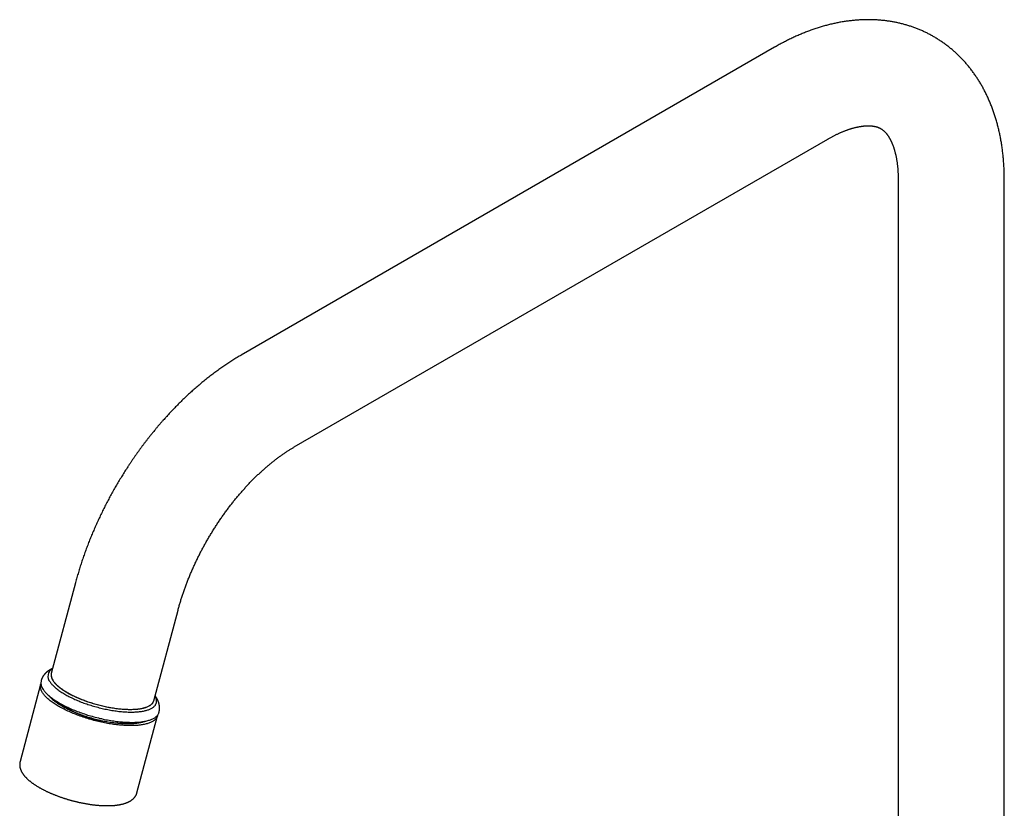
# Model space of a CAD drawing. Header units: millimetres. Extents: x 8 to 826, y 12 to 764.
# Tile 10 of 16: x 594 to 779, y 240 to 389. Entities that reach past the tile are written whole.
import ezdxf

# ---------------------------------------------------------------- set-up
doc = ezdxf.new("R2010")
doc.units = ezdxf.units.MM

msp = doc.modelspace()

# ---------------------------------------------------------------- linework, layer by layer
at = {"color": 7, "linetype": 'Continuous', "lineweight": 30}
for p, q in [((736.2, 383.68), (635.68, 325.65)), ((645.68, 308.33), (746.2, 366.36)), ((759.49, 358.69), (759.49, 218.24)), ((779.49, 218.24), (779.49, 358.69)), ((604.44, 282.74), (599.89, 265.65)), ((619.21, 260.49), (623.77, 277.58)), ((597.87, 263.54), (594, 249.03)), ((616.03, 243.15), (619.9, 257.66))]:
    msp.add_line(p, q, dxfattribs=at)
at = {"color": 7, "linetype": 'Continuous', "lineweight": 30, "flags": 128}
for points in [[(599.89, 265.65), (599.87, 265.59), (599.86, 265.5), (599.85, 265.41), (599.85, 265.31), (599.85, 265.22), (599.86, 265.12), (599.88, 265.03), (599.9, 264.93), (599.93, 264.83), (599.97, 264.73), (600.02, 264.63), (600.07, 264.52), (600.12, 264.42), (600.19, 264.31), (600.26, 264.21), (600.33, 264.1), (600.42, 263.99), (600.51, 263.89), (600.6, 263.78), (600.7, 263.67), (600.81, 263.56), (600.92, 263.45), (601.04, 263.34), (601.17, 263.23), (601.3, 263.12), (601.44, 263.01), (601.58, 262.9), (601.73, 262.79), (601.88, 262.68), (602.04, 262.57), (602.2, 262.46), (602.37, 262.35), (602.54, 262.24), (602.72, 262.14), (602.9, 262.03)], [(619.93, 257.8), (619.93, 257.77), (619.91, 257.67), (619.88, 257.57), (619.84, 257.48), (619.79, 257.38), (619.74, 257.29), (619.68, 257.2), (619.62, 257.11), (619.54, 257.03), (619.46, 256.94), (619.37, 256.86), (619.27, 256.78), (619.17, 256.71), (619.06, 256.64), (618.94, 256.57), (618.82, 256.5), (618.69, 256.44), (618.55, 256.38), (618.41, 256.32), (618.26, 256.26), (618.1, 256.21), (617.94, 256.16), (617.77, 256.11), (617.59, 256.07), (617.41, 256.03), (617.22, 255.99), (617.03, 255.96), (616.83, 255.93), (616.62, 255.9), (616.41, 255.88), (616.2, 255.85), (615.98, 255.84), (615.75, 255.82), (615.53, 255.81), (615.29, 255.8), (615.05, 255.8), (614.81, 255.8), (614.56, 255.8), (614.31, 255.8), (614.06, 255.81), (613.8, 255.82), (613.54, 255.84), (613.28, 255.86), (613.01, 255.88), (612.74, 255.9), (612.47, 255.93), (612.19, 255.96), (611.91, 256), (611.63, 256.03), (611.35, 256.07), (611.07, 256.12), (610.78, 256.16), (610.5, 256.21), (610.21, 256.27), (609.92, 256.32), (609.63, 256.38), (609.35, 256.44), (609.06, 256.51), (608.77, 256.58), (608.48, 256.65), (608.19, 256.72), (607.9, 256.79), (607.61, 256.87), (607.32, 256.95), (607.04, 257.03), (606.75, 257.12), (606.47, 257.21), (606.19, 257.3), (605.91, 257.39), (605.63, 257.49), (605.35, 257.58), (605.08, 257.68), (604.81, 257.78), (604.54, 257.88), (604.28, 257.99), (604.02, 258.1), (603.76, 258.2), (603.5, 258.31), (603.25, 258.43), (603.01, 258.54), (602.76, 258.65), (602.52, 258.77), (602.29, 258.88), (602.06, 259), (601.83, 259.12), (601.61, 259.24), (601.4, 259.36), (601.19, 259.48), (600.98, 259.61), (600.78, 259.73), (600.59, 259.85), (600.4, 259.98), (600.22, 260.1), (600.04, 260.23), (599.87, 260.35), (599.7, 260.48), (599.55, 260.61), (599.39, 260.73), (599.25, 260.86), (599.11, 260.98), (598.98, 261.11), (598.85, 261.23), (598.73, 261.36), (598.62, 261.48), (598.52, 261.6), (598.42, 261.73), (598.33, 261.85), (598.25, 261.97), (598.17, 262.09), (598.11, 262.21), (598.04, 262.33), (597.99, 262.44), (597.95, 262.56), (597.91, 262.67), (597.88, 262.79), (597.85, 262.9), (597.84, 263.01), (597.83, 263.11), (597.83, 263.22), (597.84, 263.33), (597.85, 263.43), (597.87, 263.53), (597.9, 263.63), (597.92, 263.67)], [(599.64, 264.03), (599.72, 263.92), (599.81, 263.81), (599.9, 263.69), (600, 263.58), (600.11, 263.46), (600.22, 263.35), (600.34, 263.23), (600.46, 263.11), (600.59, 263), (600.73, 262.88), (600.87, 262.77), (601.02, 262.65), (601.17, 262.53), (601.33, 262.42), (601.5, 262.3), (601.67, 262.18), (601.85, 262.07), (602.03, 261.96), (602.22, 261.84), (602.41, 261.73), (602.6, 261.61), (602.81, 261.5), (603.01, 261.39), (603.22, 261.28), (603.44, 261.17), (603.66, 261.07), (603.88, 260.96), (604.1, 260.85), (604.34, 260.75), (604.57, 260.65), (604.81, 260.55), (605.05, 260.45), (605.29, 260.35), (605.54, 260.25), (605.79, 260.16), (606.04, 260.06), (606.29, 259.97), (606.55, 259.88), (606.8, 259.8), (607.06, 259.71), (607.33, 259.63), (607.59, 259.55), (607.85, 259.47), (608.12, 259.39), (608.39, 259.32), (608.65, 259.25), (608.92, 259.18), (609.19, 259.11), (609.46, 259.05), (609.72, 258.99), (609.99, 258.93), (610.26, 258.87), (610.53, 258.82), (610.79, 258.77), (611.06, 258.72), (611.32, 258.68), (611.59, 258.63), (611.85, 258.59), (612.11, 258.56), (612.37, 258.52), (612.62, 258.49), (612.88, 258.47), (613.13, 258.44), (613.38, 258.42), (613.63, 258.4), (613.87, 258.38), (614.11, 258.37), (614.35, 258.36), (614.58, 258.35), (614.81, 258.35), (615.04, 258.35), (615.26, 258.35), (615.48, 258.36), (615.7, 258.37), (615.91, 258.38), (616.12, 258.39), (616.32, 258.41), (616.52, 258.43), (616.71, 258.45), (616.9, 258.48), (617.08, 258.51), (617.26, 258.54), (617.43, 258.58), (617.59, 258.62), (617.76, 258.66), (617.91, 258.7), (618.06, 258.75), (618.2, 258.8), (618.34, 258.85), (618.47, 258.91), (618.6, 258.96), (618.72, 259.02), (618.83, 259.09), (618.94, 259.15), (619.04, 259.22), (619.13, 259.29), (619.22, 259.36), (619.3, 259.44), (619.37, 259.52), (619.44, 259.6), (619.5, 259.68), (619.55, 259.76), (619.59, 259.85), (619.63, 259.94), (619.67, 260.03), (619.69, 260.12), (619.71, 260.21), (619.72, 260.31), (619.72, 260.41), (619.72, 260.5), (619.71, 260.61), (619.69, 260.71), (619.67, 260.81), (619.64, 260.92), (619.6, 261.02), (619.56, 261.13), (619.5, 261.24), (619.45, 261.35), (619.44, 261.36)], [(600.24, 264.24), (600.31, 264.13), (600.4, 264.02), (600.48, 263.91), (600.58, 263.81), (600.68, 263.7), (600.78, 263.59), (600.89, 263.48), (601.01, 263.37), (601.14, 263.26), (601.27, 263.15), (601.4, 263.04), (601.54, 262.93), (601.69, 262.82), (601.84, 262.71), (602, 262.6), (602.16, 262.49), (602.33, 262.38), (602.5, 262.27), (602.67, 262.16), (602.86, 262.06), (603.04, 261.95), (603.23, 261.84), (603.43, 261.74), (603.63, 261.63), (603.83, 261.53), (604.04, 261.43), (604.25, 261.33), (604.46, 261.23), (604.68, 261.13), (604.9, 261.03), (605.13, 260.94), (605.35, 260.84), (605.58, 260.75), (605.82, 260.66), (606.05, 260.57), (606.29, 260.48), (606.53, 260.39), (606.77, 260.31), (607.02, 260.23), (607.27, 260.15), (607.51, 260.07), (607.76, 259.99), (608.01, 259.92), (608.26, 259.85), (608.52, 259.78), (608.77, 259.71), (609.02, 259.64), (609.28, 259.58), (609.53, 259.52), (609.78, 259.46), (610.04, 259.41), (610.29, 259.35), (610.54, 259.3), (610.8, 259.25), (611.05, 259.21), (611.3, 259.17), (611.55, 259.13), (611.8, 259.09), (612.04, 259.05), (612.29, 259.02), (612.53, 258.99), (612.77, 258.97), (613.01, 258.94), (613.24, 258.92), (613.48, 258.9), (613.71, 258.89), (613.94, 258.88), (614.16, 258.87), (614.38, 258.86), (614.6, 258.86), (614.82, 258.86), (615.03, 258.86), (615.24, 258.87), (615.44, 258.87), (615.64, 258.88), (615.84, 258.9), (616.03, 258.91), (616.21, 258.93), (616.4, 258.96), (616.57, 258.98), (616.75, 259.01), (616.91, 259.04), (617.08, 259.07), (617.23, 259.11), (617.39, 259.15), (617.53, 259.19), (617.68, 259.24), (617.81, 259.28), (617.94, 259.33), (618.07, 259.38), (618.19, 259.44), (618.3, 259.5), (618.4, 259.56), (618.51, 259.62), (618.6, 259.68), (618.69, 259.75), (618.77, 259.82), (618.85, 259.89), (618.92, 259.96), (618.98, 260.04), (619.04, 260.12), (619.09, 260.19), (619.13, 260.28), (619.17, 260.36), (619.2, 260.45), (619.21, 260.49)], [(598.36, 262.6), (598.45, 262.47), (598.54, 262.35), (598.64, 262.23), (598.75, 262.1), (598.86, 261.98), (598.98, 261.85), (599.11, 261.73), (599.25, 261.6), (599.39, 261.47), (599.54, 261.35), (599.69, 261.22), (599.86, 261.09), (600.02, 260.97), (600.2, 260.84), (600.38, 260.71), (600.57, 260.59), (600.76, 260.46), (600.96, 260.34), (601.16, 260.21), (601.37, 260.09), (601.58, 259.97), (601.8, 259.84), (602.03, 259.72), (602.25, 259.6), (602.49, 259.49), (602.73, 259.37), (602.97, 259.25), (603.22, 259.14), (603.47, 259.02), (603.72, 258.91), (603.98, 258.8), (604.24, 258.69), (604.51, 258.59), (604.77, 258.48), (605.05, 258.38), (605.32, 258.28), (605.6, 258.18), (605.88, 258.08), (606.16, 257.99), (606.44, 257.89), (606.72, 257.8), (607.01, 257.72), (607.3, 257.63), (607.59, 257.55), (607.88, 257.47), (608.17, 257.39), (608.46, 257.32), (608.75, 257.24), (609.04, 257.17), (609.34, 257.11), (609.63, 257.04), (609.92, 256.98), (610.21, 256.92), (610.5, 256.87), (610.79, 256.82), (611.08, 256.77), (611.36, 256.72), (611.65, 256.68), (611.93, 256.64), (612.21, 256.6), (612.49, 256.57), (612.77, 256.54), (613.04, 256.51), (613.32, 256.49), (613.58, 256.47), (613.85, 256.45), (614.11, 256.43), (614.37, 256.42), (614.63, 256.42), (614.88, 256.41), (615.12, 256.41), (615.37, 256.41), (615.61, 256.42), (615.84, 256.43), (616.07, 256.44), (616.3, 256.46), (616.52, 256.48), (616.73, 256.5), (616.94, 256.53), (617.14, 256.55), (617.34, 256.59), (617.54, 256.62), (617.72, 256.66), (617.9, 256.7), (618.08, 256.75), (618.25, 256.8), (618.41, 256.85), (618.57, 256.9), (618.72, 256.96), (618.86, 257.02), (619, 257.08), (619.13, 257.15), (619.25, 257.21), (619.37, 257.29), (619.47, 257.36), (619.58, 257.44), (619.67, 257.52), (619.76, 257.6), (619.84, 257.68), (619.91, 257.77), (619.97, 257.86), (620.03, 257.95), (620.08, 258.04), (620.12, 258.14), (620.16, 258.24), (620.17, 258.29)], [(602.9, 262.03), (603.09, 261.92), (603.28, 261.82), (603.48, 261.71), (603.68, 261.61), (603.88, 261.5), (604.09, 261.4), (604.3, 261.3), (604.52, 261.2), (604.74, 261.1), (604.96, 261.01), (605.19, 260.91), (605.41, 260.82), (605.64, 260.73), (605.88, 260.63), (606.12, 260.55), (606.35, 260.46), (606.59, 260.37), (606.84, 260.29), (607.08, 260.21), (607.33, 260.13), (607.58, 260.05), (607.83, 259.97), (608.08, 259.9), (608.33, 259.83), (608.58, 259.76), (608.83, 259.69), (609.09, 259.63), (609.34, 259.56), (609.6, 259.5), (609.85, 259.45), (610.1, 259.39), (610.36, 259.34), (610.61, 259.29), (610.86, 259.24), (611.11, 259.2), (611.36, 259.16), (611.61, 259.12), (611.86, 259.08), (612.11, 259.05), (612.35, 259.01), (612.59, 258.99), (612.83, 258.96), (613.07, 258.94), (613.31, 258.92), (613.54, 258.9), (613.77, 258.89), (614, 258.87), (614.22, 258.87), (614.44, 258.86), (614.66, 258.86), (614.87, 258.86), (615.08, 258.86), (615.29, 258.87), (615.49, 258.88), (615.69, 258.89), (615.89, 258.9), (616.08, 258.92), (616.26, 258.94), (616.44, 258.96), (616.62, 258.99), (616.79, 259.02), (616.96, 259.05), (617.12, 259.08), (617.27, 259.12), (617.43, 259.16), (617.57, 259.2), (617.71, 259.25), (617.85, 259.29), (617.97, 259.35), (618.1, 259.4), (618.22, 259.45), (618.33, 259.51), (618.43, 259.57), (618.53, 259.63), (618.62, 259.7), (618.71, 259.77), (618.79, 259.84), (618.87, 259.91), (618.93, 259.98), (618.99, 260.06), (619.05, 260.14), (619.1, 260.22), (619.14, 260.3), (619.17, 260.38), (619.2, 260.47), (619.21, 260.49)], [(599.36, 261.5), (599.43, 261.41), (599.54, 261.3), (599.65, 261.18), (599.76, 261.07), (599.88, 260.95), (600.01, 260.84), (600.14, 260.72), (600.28, 260.61), (600.43, 260.49), (600.58, 260.37), (600.74, 260.26), (600.9, 260.14), (601.07, 260.03), (601.24, 259.91), (601.42, 259.8), (601.61, 259.69), (601.79, 259.57), (601.99, 259.46), (602.19, 259.35), (602.39, 259.24), (602.6, 259.13), (602.81, 259.02), (603.03, 258.91), (603.25, 258.81), (603.47, 258.7), (603.7, 258.6), (603.93, 258.49), (604.16, 258.39), (604.4, 258.29), (604.64, 258.2), (604.89, 258.1), (605.13, 258), (605.38, 257.91), (605.63, 257.82), (605.89, 257.73), (606.14, 257.64), (606.4, 257.56), (606.66, 257.48), (606.92, 257.39), (607.18, 257.32), (607.45, 257.24), (607.71, 257.17), (607.98, 257.09), (608.24, 257.02), (608.51, 256.96), (608.78, 256.89), (609.04, 256.83), (609.31, 256.77), (609.58, 256.71), (609.84, 256.66), (610.11, 256.61), (610.37, 256.56), (610.63, 256.51), (610.9, 256.47), (611.16, 256.43), (611.42, 256.39), (611.67, 256.36), (611.93, 256.33), (612.18, 256.3), (612.43, 256.27), (612.68, 256.25), (612.93, 256.23), (613.17, 256.21), (613.41, 256.2), (613.65, 256.19), (613.89, 256.18), (614.12, 256.18), (614.34, 256.18), (614.57, 256.18), (614.79, 256.18), (615, 256.19), (615.21, 256.2), (615.42, 256.21), (615.62, 256.23), (615.82, 256.25), (616.01, 256.27), (616.2, 256.3), (616.38, 256.32), (616.56, 256.36), (616.74, 256.39), (616.9, 256.43), (617.06, 256.47), (617.22, 256.51), (617.37, 256.56), (617.52, 256.6), (617.61, 256.64)]]:
    msp.add_lwpolyline(points, dxfattribs=at)
at = {"color": 7, "linetype": 'Continuous', "lineweight": 30}
for centre, radius, start, end in [((600.82, 265.09), 1.58, 116.3952, 222.0682), ((601.62, 265.33), 1.76, 169.623, 218.5051), ((599.94, 263.86), 2.02, 169.7914, 218.4921), ((613.62, 278.35), 22.08, 231.416, 278.721)]:
    msp.add_arc(centre, radius, start, end, dxfattribs=at)
for points, knots in [([(779.49, 358.69), (779.49, 358.77), (779.48, 359), (779.48, 359.38), (779.47, 359.83), (779.46, 360.28), (779.44, 360.72), (779.42, 361.17), (779.39, 361.61), (779.36, 362.05), (779.33, 362.49), (779.29, 362.92), (779.25, 363.36), (779.2, 363.79), (779.15, 364.22), (779.09, 364.65), (779.03, 365.07), (778.96, 365.5), (778.89, 365.92), (778.82, 366.34), (778.74, 366.75), (778.66, 367.16), (778.57, 367.57), (778.48, 367.98), (778.38, 368.39), (778.28, 368.79), (778.18, 369.19), (778.07, 369.58), (777.96, 369.98), (777.84, 370.36), (777.72, 370.75), (777.59, 371.13), (777.46, 371.51), (777.33, 371.89), (777.19, 372.26), (777.05, 372.63), (776.9, 373), (776.75, 373.36), (776.6, 373.72), (776.44, 374.08), (776.28, 374.43), (776.11, 374.77), (775.94, 375.12), (775.77, 375.46), (775.59, 375.8), (775.41, 376.13), (775.23, 376.46), (775.04, 376.78), (774.85, 377.1), (774.65, 377.42), (774.45, 377.73), (774.25, 378.04), (774.04, 378.35), (773.83, 378.65), (773.62, 378.95), (773.4, 379.24), (773.18, 379.53), (772.96, 379.81), (772.73, 380.09), (772.5, 380.37), (772.27, 380.64), (772.03, 380.91), (771.79, 381.17), (771.55, 381.43), (771.3, 381.69), (771.05, 381.94), (770.8, 382.19), (770.55, 382.43), (770.29, 382.67), (770.03, 382.9), (769.76, 383.13), (769.5, 383.36), (769.23, 383.58), (768.95, 383.8), (768.68, 384.01), (768.4, 384.22), (768.12, 384.43), (767.84, 384.63), (767.55, 384.82), (767.26, 385.01), (766.97, 385.2), (766.67, 385.38), (766.38, 385.56), (766.08, 385.73), (765.78, 385.9), (765.47, 386.07), (765.16, 386.23), (764.86, 386.38), (764.54, 386.53), (764.23, 386.68), (763.91, 386.82), (763.6, 386.96), (763.27, 387.09), (762.95, 387.22), (762.63, 387.34), (762.3, 387.46), (761.97, 387.57), (761.64, 387.68), (761.3, 387.79), (760.97, 387.89), (760.63, 387.98), (760.29, 388.07), (759.95, 388.16), (759.6, 388.24), (759.26, 388.32), (758.91, 388.39), (758.56, 388.45), (758.21, 388.52), (757.86, 388.57), (757.5, 388.63), (757.14, 388.67), (756.79, 388.72), (756.43, 388.75), (756.06, 388.79), (755.7, 388.81), (755.33, 388.84), (754.97, 388.85), (754.6, 388.87), (754.23, 388.87), (753.86, 388.88), (753.48, 388.87), (753.11, 388.87), (752.73, 388.85), (752.36, 388.84), (751.98, 388.81), (751.6, 388.79), (751.22, 388.75), (750.83, 388.71), (750.45, 388.67), (750.06, 388.62), (749.68, 388.57), (749.29, 388.51), (748.9, 388.45), (748.51, 388.38), (748.12, 388.3), (747.73, 388.22), (747.34, 388.14), (746.95, 388.05), (746.56, 387.95), (746.16, 387.85), (745.77, 387.75), (745.37, 387.64), (744.98, 387.52), (744.58, 387.4), (744.19, 387.28), (743.79, 387.15), (743.39, 387.01), (743, 386.87), (742.6, 386.72), (742.2, 386.57), (741.8, 386.42), (741.41, 386.26), (741.01, 386.09), (740.61, 385.92), (740.22, 385.74), (739.82, 385.56), (739.43, 385.38), (739.03, 385.19), (738.64, 384.99), (738.24, 384.79), (737.85, 384.59), (737.46, 384.38), (737.06, 384.17), (736.68, 383.95), (736.39, 383.79), (736.24, 383.7), (736.2, 383.68)], [0, 0, 0, 0, 0.003606, 0.010215, 0.016824, 0.023432, 0.030039, 0.036643, 0.043244, 0.049843, 0.056437, 0.063027, 0.069612, 0.076192, 0.082766, 0.089334, 0.095894, 0.102447, 0.108991, 0.115526, 0.122051, 0.128566, 0.13507, 0.141563, 0.148043, 0.154511, 0.160965, 0.167406, 0.173832, 0.180243, 0.186639, 0.193019, 0.199382, 0.205728, 0.212058, 0.218369, 0.224663, 0.230939, 0.237196, 0.243435, 0.249655, 0.255857, 0.262039, 0.268202, 0.274347, 0.280472, 0.286578, 0.292666, 0.298735, 0.304786, 0.310818, 0.316833, 0.322829, 0.328808, 0.33477, 0.340716, 0.346645, 0.352557, 0.358455, 0.364337, 0.370204, 0.376057, 0.381897, 0.387723, 0.393537, 0.399338, 0.405128, 0.410907, 0.416675, 0.422434, 0.428183, 0.433924, 0.439656, 0.445381, 0.451099, 0.456811, 0.462517, 0.468218, 0.473914, 0.479607, 0.485297, 0.490984, 0.49667, 0.502354, 0.508037, 0.513721, 0.519405, 0.52509, 0.530777, 0.536466, 0.542158, 0.547854, 0.553554, 0.55926, 0.56497, 0.570687, 0.576411, 0.582142, 0.587881, 0.593628, 0.599385, 0.605151, 0.610928, 0.616716, 0.622515, 0.628326, 0.63415, 0.639986, 0.645836, 0.651701, 0.657579, 0.663473, 0.669382, 0.675307, 0.681248, 0.687205, 0.693179, 0.699171, 0.70518, 0.711207, 0.717252, 0.723314, 0.729396, 0.735495, 0.741614, 0.747751, 0.753906, 0.76008, 0.766273, 0.772484, 0.778714, 0.784962, 0.791228, 0.797512, 0.803813, 0.810132, 0.816467, 0.822819, 0.829187, 0.835571, 0.84197, 0.848383, 0.854811, 0.861252, 0.867707, 0.874174, 0.880653, 0.887144, 0.893645, 0.900156, 0.906677, 0.913207, 0.919745, 0.926291, 0.932844, 0.939404, 0.945969, 0.95254, 0.959116, 0.965696, 0.97228, 0.978868, 0.985458, 0.99205, 0.998306, 1, 1, 1, 1]), ([(746.2, 366.36), (746.24, 366.38), (746.36, 366.45), (746.56, 366.56), (746.79, 366.69), (747.02, 366.82), (747.25, 366.94), (747.48, 367.05), (747.7, 367.17), (747.93, 367.27), (748.15, 367.38), (748.37, 367.48), (748.59, 367.58), (748.8, 367.67), (749.02, 367.76), (749.23, 367.84), (749.43, 367.93), (749.64, 368), (749.84, 368.08), (750.05, 368.15), (750.24, 368.22), (750.44, 368.28), (750.63, 368.34), (750.82, 368.4), (751.01, 368.45), (751.2, 368.5), (751.38, 368.54), (751.56, 368.59), (751.74, 368.63), (751.91, 368.66), (752.08, 368.7), (752.25, 368.73), (752.41, 368.76), (752.57, 368.78), (752.73, 368.8), (752.89, 368.82), (753.04, 368.84), (753.19, 368.85), (753.34, 368.86), (753.48, 368.87), (753.62, 368.87), (753.76, 368.87), (753.89, 368.88), (754.03, 368.87), (754.16, 368.87), (754.28, 368.86), (754.4, 368.85), (754.52, 368.84), (754.64, 368.83), (754.76, 368.81), (754.87, 368.8), (754.98, 368.78), (755.09, 368.76), (755.2, 368.73), (755.3, 368.71), (755.4, 368.68), (755.51, 368.65), (755.61, 368.61), (755.71, 368.57), (755.81, 368.53), (755.92, 368.49), (756.02, 368.44), (756.13, 368.38), (756.24, 368.32), (756.35, 368.25), (756.45, 368.18), (756.55, 368.11), (756.63, 368.04), (756.72, 367.97), (756.8, 367.9), (756.89, 367.82), (756.97, 367.74), (757.05, 367.66), (757.13, 367.57), (757.21, 367.48), (757.28, 367.39), (757.35, 367.3), (757.43, 367.2), (757.5, 367.1), (757.57, 367), (757.64, 366.89), (757.71, 366.78), (757.78, 366.67), (757.85, 366.55), (757.92, 366.43), (757.99, 366.31), (758.05, 366.18), (758.12, 366.04), (758.18, 365.91), (758.25, 365.77), (758.31, 365.62), (758.37, 365.48), (758.43, 365.32), (758.49, 365.17), (758.55, 365.01), (758.61, 364.84), (758.66, 364.67), (758.72, 364.5), (758.77, 364.33), (758.82, 364.15), (758.87, 363.96), (758.92, 363.77), (758.97, 363.58), (759.01, 363.38), (759.06, 363.18), (759.1, 362.98), (759.14, 362.77), (759.18, 362.56), (759.21, 362.34), (759.25, 362.12), (759.28, 361.89), (759.31, 361.67), (759.34, 361.43), (759.36, 361.2), (759.39, 360.96), (759.41, 360.72), (759.43, 360.47), (759.44, 360.22), (759.46, 359.96), (759.47, 359.71), (759.48, 359.45), (759.48, 359.18), (759.48, 358.93), (759.49, 358.76), (759.49, 358.69)], [0, 0, 0, 0, 0.0038299, 0.0111181, 0.0183992, 0.0256737, 0.0329416, 0.0402034, 0.0474595, 0.0547102, 0.061956, 0.0691974, 0.0764349, 0.0836691, 0.0909007, 0.0981304, 0.1053588, 0.1125869, 0.1198153, 0.1270449, 0.1342766, 0.1415117, 0.1487512, 0.1559965, 0.163249, 0.1705101, 0.1777816, 0.1850651, 0.1923625, 0.1996759, 0.2070074, 0.2143596, 0.2217349, 0.2291362, 0.2365665, 0.2440291, 0.2515276, 0.259066, 0.2666484, 0.2742796, 0.2819648, 0.2897096, 0.2975201, 0.3054034, 0.313367, 0.3214196, 0.3295707, 0.337831, 0.3462129, 0.3547302, 0.3633989, 0.3722372, 0.3812667, 0.3905123, 0.4000035, 0.4097756, 0.4198708, 0.4303398, 0.4412438, 0.4526553, 0.4646566, 0.4773299, 0.4907254, 0.5047876, 0.5192456, 0.53345, 0.5454957, 0.556905, 0.5677566, 0.5792464, 0.5901878, 0.6006521, 0.6107155, 0.6204389, 0.6298716, 0.6390532, 0.6480164, 0.6567883, 0.6653916, 0.6738456, 0.6821669, 0.6903697, 0.6984666, 0.7064683, 0.7143845, 0.7222238, 0.7299937, 0.7377012, 0.7453522, 0.7529525, 0.7605069, 0.7680201, 0.7754962, 0.782939, 0.7903519, 0.7977382, 0.8051008, 0.8124424, 0.8197653, 0.827072, 0.8343645, 0.8416448, 0.8489146, 0.8561756, 0.8634294, 0.8706772, 0.8779206, 0.8851606, 0.8923983, 0.8996349, 0.9068712, 0.9141079, 0.9213457, 0.9285854, 0.9358278, 0.9430734, 0.9503229, 0.9575768, 0.9648355, 0.9720996, 0.9793694, 0.9866453, 0.9939276, 1, 1, 1, 1]), ([(635.68, 325.65), (635.61, 325.61), (635.41, 325.5), (635.08, 325.3), (634.69, 325.07), (634.31, 324.83), (633.92, 324.59), (633.53, 324.34), (633.15, 324.09), (632.77, 323.83), (632.38, 323.57), (632, 323.31), (631.62, 323.04), (631.25, 322.77), (630.87, 322.49), (630.49, 322.22), (630.12, 321.93), (629.75, 321.65), (629.38, 321.35), (629.01, 321.06), (628.64, 320.76), (628.27, 320.46), (627.91, 320.15), (627.54, 319.85), (627.18, 319.53), (626.82, 319.22), (626.46, 318.9), (626.1, 318.58), (625.75, 318.25), (625.39, 317.92), (625.04, 317.59), (624.69, 317.25), (624.34, 316.91), (624, 316.57), (623.65, 316.22), (623.31, 315.88), (622.97, 315.52), (622.63, 315.17), (622.29, 314.81), (621.96, 314.45), (621.63, 314.09), (621.29, 313.72), (620.97, 313.35), (620.64, 312.98), (620.31, 312.6), (619.99, 312.23), (619.67, 311.85), (619.35, 311.46), (619.04, 311.08), (618.72, 310.69), (618.41, 310.3), (618.1, 309.91), (617.8, 309.51), (617.49, 309.12), (617.19, 308.72), (616.89, 308.31), (616.59, 307.91), (616.3, 307.5), (616.01, 307.09), (615.72, 306.68), (615.43, 306.27), (615.14, 305.85), (614.86, 305.43), (614.58, 305.01), (614.3, 304.59), (614.03, 304.17), (613.76, 303.74), (613.49, 303.32), (613.22, 302.89), (612.96, 302.46), (612.69, 302.02), (612.44, 301.59), (612.18, 301.15), (611.93, 300.72), (611.68, 300.28), (611.43, 299.84), (611.18, 299.39), (610.94, 298.95), (610.7, 298.5), (610.47, 298.06), (610.23, 297.61), (610, 297.16), (609.78, 296.71), (609.55, 296.26), (609.33, 295.8), (609.11, 295.35), (608.9, 294.89), (608.69, 294.44), (608.48, 293.98), (608.27, 293.52), (608.07, 293.06), (607.87, 292.6), (607.67, 292.14), (607.48, 291.68), (607.29, 291.21), (607.11, 290.75), (606.92, 290.29), (606.74, 289.82), (606.57, 289.35), (606.39, 288.89), (606.22, 288.42), (606.06, 287.95), (605.89, 287.48), (605.73, 287.02), (605.58, 286.55), (605.42, 286.08), (605.28, 285.61), (605.13, 285.14), (604.99, 284.67), (604.85, 284.2), (604.71, 283.72), (604.58, 283.26), (604.5, 282.93), (604.45, 282.76), (604.44, 282.74)], [0, 0, 0, 0, 0.0050025, 0.0141617, 0.0233194, 0.0324778, 0.0416362, 0.050794, 0.059951, 0.0691068, 0.0782608, 0.087413, 0.0965628, 0.1057101, 0.1148546, 0.1239961, 0.1331343, 0.1422691, 0.1514002, 0.1605276, 0.1696511, 0.1787706, 0.187886, 0.1969972, 0.2061041, 0.2152067, 0.224305, 0.2333989, 0.2424884, 0.2515735, 0.2606542, 0.2697305, 0.2788025, 0.2878701, 0.2969334, 0.3059926, 0.3150475, 0.3240983, 0.333145, 0.3421878, 0.3512266, 0.3602617, 0.369293, 0.3783206, 0.3873447, 0.3963653, 0.4053825, 0.4143965, 0.4234074, 0.4324151, 0.44142, 0.450422, 0.4594214, 0.4684181, 0.4774124, 0.4864043, 0.4953939, 0.5043815, 0.513367, 0.5223507, 0.5313326, 0.540313, 0.5492918, 0.5582692, 0.5672454, 0.5762205, 0.5851946, 0.5941679, 0.6031404, 0.6121123, 0.6210837, 0.6300548, 0.6390257, 0.6479965, 0.6569673, 0.6659383, 0.6749095, 0.6838811, 0.6928532, 0.701826, 0.7107996, 0.7197741, 0.7287496, 0.7377262, 0.7467042, 0.7556836, 0.7646645, 0.7736471, 0.7826316, 0.7916179, 0.8006063, 0.8095969, 0.8185898, 0.8275851, 0.836583, 0.8455835, 0.8545869, 0.8635931, 0.8726024, 0.8816148, 0.8906304, 0.8996494, 0.9086719, 0.9176979, 0.9267277, 0.9357612, 0.9447986, 0.9538399, 0.9628854, 0.9719349, 0.9809887, 0.9900468, 0.9986321, 1, 1, 1, 1]), ([(623.77, 277.58), (623.78, 277.64), (623.83, 277.82), (623.91, 278.11), (624.01, 278.45), (624.11, 278.8), (624.21, 279.15), (624.32, 279.5), (624.43, 279.85), (624.55, 280.2), (624.66, 280.56), (624.78, 280.91), (624.9, 281.26), (625.03, 281.62), (625.16, 281.97), (625.29, 282.33), (625.43, 282.68), (625.56, 283.04), (625.7, 283.4), (625.85, 283.75), (625.99, 284.11), (626.14, 284.46), (626.3, 284.82), (626.45, 285.18), (626.61, 285.53), (626.77, 285.89), (626.93, 286.24), (627.1, 286.6), (627.27, 286.95), (627.44, 287.31), (627.61, 287.66), (627.79, 288.01), (627.97, 288.37), (628.15, 288.72), (628.34, 289.07), (628.52, 289.42), (628.71, 289.76), (628.91, 290.11), (629.1, 290.46), (629.3, 290.8), (629.5, 291.14), (629.7, 291.49), (629.9, 291.83), (630.11, 292.16), (630.31, 292.5), (630.52, 292.84), (630.74, 293.17), (630.95, 293.5), (631.17, 293.83), (631.38, 294.16), (631.6, 294.49), (631.83, 294.81), (632.05, 295.14), (632.27, 295.46), (632.5, 295.78), (632.73, 296.09), (632.96, 296.4), (633.19, 296.72), (633.42, 297.02), (633.66, 297.33), (633.9, 297.64), (634.13, 297.94), (634.37, 298.24), (634.61, 298.53), (634.85, 298.82), (635.1, 299.12), (635.34, 299.4), (635.59, 299.69), (635.83, 299.97), (636.08, 300.25), (636.33, 300.52), (636.57, 300.8), (636.82, 301.07), (637.07, 301.33), (637.32, 301.6), (637.57, 301.86), (637.83, 302.11), (638.08, 302.37), (638.33, 302.62), (638.58, 302.86), (638.84, 303.11), (639.09, 303.35), (639.34, 303.58), (639.6, 303.81), (639.85, 304.04), (640.11, 304.27), (640.36, 304.49), (640.61, 304.71), (640.87, 304.92), (641.12, 305.13), (641.37, 305.34), (641.63, 305.54), (641.88, 305.74), (642.13, 305.94), (642.38, 306.13), (642.63, 306.32), (642.88, 306.5), (643.13, 306.68), (643.38, 306.86), (643.62, 307.03), (643.87, 307.2), (644.11, 307.36), (644.36, 307.52), (644.6, 307.68), (644.84, 307.83), (645.08, 307.98), (645.32, 308.12), (645.52, 308.24), (645.64, 308.31), (645.68, 308.33)], [0, 0, 0, 0, 0.004869, 0.014271, 0.02368, 0.033096, 0.04252, 0.051951, 0.06139, 0.070835, 0.080287, 0.089745, 0.09921, 0.108681, 0.118158, 0.127641, 0.137129, 0.146622, 0.156121, 0.165624, 0.175132, 0.184644, 0.19416, 0.203681, 0.213205, 0.222733, 0.232264, 0.241798, 0.251334, 0.260874, 0.270416, 0.27996, 0.289506, 0.299054, 0.308603, 0.318154, 0.327706, 0.337258, 0.346811, 0.356365, 0.365919, 0.375473, 0.385026, 0.394579, 0.404131, 0.413682, 0.423232, 0.432781, 0.442327, 0.451872, 0.461415, 0.470956, 0.480494, 0.490029, 0.499561, 0.50909, 0.518615, 0.528137, 0.537655, 0.547169, 0.556679, 0.566184, 0.575684, 0.585179, 0.594669, 0.604154, 0.613633, 0.623107, 0.632574, 0.642035, 0.651489, 0.660937, 0.670378, 0.679812, 0.689239, 0.698658, 0.708069, 0.717473, 0.726868, 0.736256, 0.745635, 0.755005, 0.764367, 0.773719, 0.783063, 0.792397, 0.801722, 0.811037, 0.820343, 0.829639, 0.838925, 0.848201, 0.857467, 0.866722, 0.875968, 0.885203, 0.894428, 0.903642, 0.912847, 0.92204, 0.931224, 0.940397, 0.949559, 0.958712, 0.967855, 0.976987, 0.98611, 0.995224, 1, 1, 1, 1]), ([(600.13, 266.58), (600.13, 266.58), (600.08, 266.56), (599.98, 266.51), (599.83, 266.44), (599.69, 266.36), (599.56, 266.28), (599.42, 266.19), (599.3, 266.11), (599.18, 266.02), (599.07, 265.93), (598.96, 265.83), (598.86, 265.74), (598.76, 265.64), (598.67, 265.54), (598.58, 265.44), (598.49, 265.33), (598.42, 265.22), (598.34, 265.11), (598.28, 265), (598.21, 264.89), (598.16, 264.77), (598.1, 264.66), (598.05, 264.54), (598.01, 264.42), (597.98, 264.31), (597.96, 264.24), (597.95, 264.22)], [0, 0, 0, 0, 0.000392, 0.052212, 0.103113, 0.152999, 0.201808, 0.249511, 0.296115, 0.341648, 0.386159, 0.429707, 0.472362, 0.514194, 0.555275, 0.595677, 0.635468, 0.674713, 0.713475, 0.751811, 0.789777, 0.827425, 0.864805, 0.901964, 0.938948, 0.975801, 1, 1, 1, 1]), ([(620.17, 258.29), (620.18, 258.32), (620.2, 258.39), (620.23, 258.51), (620.25, 258.63), (620.26, 258.76), (620.28, 258.88), (620.28, 259.01), (620.28, 259.14), (620.28, 259.26), (620.27, 259.39), (620.26, 259.52), (620.24, 259.65), (620.22, 259.77), (620.19, 259.9), (620.16, 260.03), (620.12, 260.16), (620.08, 260.29), (620.03, 260.41), (619.97, 260.54), (619.92, 260.67), (619.85, 260.8), (619.78, 260.93), (619.71, 261.06), (619.62, 261.19), (619.54, 261.31), (619.49, 261.39), (619.46, 261.43)], [0, 0, 0, 0, 0.028123, 0.064839, 0.101548, 0.138294, 0.175119, 0.212069, 0.249188, 0.286524, 0.324125, 0.362043, 0.400332, 0.439047, 0.478248, 0.517996, 0.558354, 0.599389, 0.641167, 0.683754, 0.727214, 0.771605, 0.81698, 0.863376, 0.910816, 0.9593, 1, 1, 1, 1]), ([(594, 249.03), (594, 249), (593.98, 248.94), (593.96, 248.84), (593.95, 248.74), (593.94, 248.63), (593.93, 248.52), (593.93, 248.41), (593.93, 248.3), (593.94, 248.19), (593.95, 248.08), (593.97, 247.97), (594, 247.86), (594.03, 247.75), (594.06, 247.63), (594.1, 247.52), (594.15, 247.4), (594.2, 247.29), (594.25, 247.17), (594.32, 247.05), (594.38, 246.94), (594.46, 246.82), (594.54, 246.7), (594.62, 246.58), (594.71, 246.46), (594.81, 246.34), (594.91, 246.23), (595.01, 246.11), (595.12, 245.99), (595.24, 245.88), (595.36, 245.76), (595.48, 245.65), (595.61, 245.53), (595.74, 245.42), (595.88, 245.31), (596.01, 245.2), (596.16, 245.09), (596.3, 244.98), (596.45, 244.87), (596.61, 244.77), (596.77, 244.66), (596.93, 244.55), (597.09, 244.45), (597.26, 244.35), (597.43, 244.24), (597.6, 244.14), (597.78, 244.04), (597.96, 243.94), (598.14, 243.84), (598.33, 243.75), (598.51, 243.65), (598.7, 243.55), (598.9, 243.46), (599.09, 243.36), (599.29, 243.27), (599.49, 243.18), (599.7, 243.09), (599.9, 243), (600.11, 242.91), (600.32, 242.83), (600.53, 242.74), (600.74, 242.66), (600.96, 242.58), (601.18, 242.5), (601.39, 242.42), (601.62, 242.34), (601.84, 242.26), (602.06, 242.19), (602.28, 242.11), (602.51, 242.04), (602.73, 241.97), (602.96, 241.9), (603.19, 241.84), (603.42, 241.77), (603.65, 241.71), (603.88, 241.64), (604.11, 241.58), (604.34, 241.53), (604.57, 241.47), (604.8, 241.42), (605.03, 241.36), (605.26, 241.31), (605.49, 241.26), (605.73, 241.22), (605.96, 241.17), (606.19, 241.13), (606.42, 241.09), (606.64, 241.05), (606.87, 241.01), (607.1, 240.97), (607.33, 240.94), (607.55, 240.91), (607.77, 240.88), (608, 240.85), (608.22, 240.83), (608.44, 240.81), (608.66, 240.79), (608.88, 240.77), (609.09, 240.75), (609.31, 240.74), (609.52, 240.73), (609.73, 240.72), (609.94, 240.71), (610.14, 240.71), (610.35, 240.71), (610.55, 240.71), (610.73, 240.71), (610.84, 240.71), (610.89, 240.71)], [0, 0, 0, 0, 0.005992, 0.013756, 0.021526, 0.029318, 0.037145, 0.045023, 0.052968, 0.060993, 0.069114, 0.077343, 0.085696, 0.094182, 0.102814, 0.111599, 0.120544, 0.129651, 0.138918, 0.148341, 0.157909, 0.16761, 0.177427, 0.18734, 0.197331, 0.207381, 0.217471, 0.227585, 0.23771, 0.247832, 0.257943, 0.268036, 0.278108, 0.288156, 0.298178, 0.308173, 0.318141, 0.328084, 0.338, 0.347891, 0.357758, 0.367603, 0.377425, 0.387227, 0.39701, 0.406775, 0.416522, 0.426253, 0.43597, 0.445672, 0.455361, 0.465037, 0.474702, 0.484357, 0.494001, 0.503636, 0.513262, 0.522881, 0.532492, 0.542096, 0.551694, 0.561286, 0.570872, 0.580454, 0.590031, 0.599604, 0.609174, 0.61874, 0.628304, 0.637865, 0.647424, 0.656981, 0.666537, 0.676092, 0.685646, 0.695199, 0.704753, 0.714307, 0.723861, 0.733416, 0.742972, 0.752529, 0.762089, 0.77165, 0.781214, 0.790781, 0.800352, 0.809926, 0.819503, 0.829086, 0.838673, 0.848266, 0.857865, 0.86747, 0.877082, 0.886701, 0.896328, 0.905964, 0.91561, 0.925265, 0.934931, 0.944609, 0.954298, 0.964001, 0.973718, 0.983451, 0.993199, 1, 1, 1, 1]), ([(610.89, 240.71), (610.92, 240.71), (611.02, 240.72), (611.19, 240.72), (611.38, 240.73), (611.57, 240.75), (611.75, 240.76), (611.94, 240.78), (612.12, 240.8), (612.3, 240.82), (612.48, 240.85), (612.65, 240.88), (612.82, 240.91), (612.99, 240.94), (613.15, 240.98), (613.32, 241.01), (613.48, 241.06), (613.63, 241.1), (613.78, 241.15), (613.93, 241.2), (614.08, 241.25), (614.22, 241.31), (614.35, 241.37), (614.49, 241.43), (614.61, 241.5), (614.74, 241.57), (614.86, 241.64), (614.97, 241.72), (615.08, 241.8), (615.18, 241.88), (615.28, 241.96), (615.37, 242.04), (615.45, 242.13), (615.53, 242.22), (615.61, 242.31), (615.68, 242.4), (615.74, 242.49), (615.8, 242.59), (615.85, 242.69), (615.9, 242.78), (615.95, 242.88), (615.98, 242.99), (616.01, 243.07), (616.03, 243.13), (616.03, 243.15)], [0, 0, 0, 0, 0.013136, 0.038436, 0.063776, 0.089171, 0.114622, 0.140133, 0.165708, 0.191349, 0.217059, 0.24284, 0.268694, 0.294621, 0.32062, 0.346689, 0.372823, 0.399013, 0.425246, 0.451505, 0.477761, 0.503978, 0.530117, 0.556132, 0.581971, 0.60758, 0.632906, 0.657897, 0.682511, 0.706715, 0.730489, 0.753824, 0.776724, 0.799202, 0.821282, 0.842991, 0.864363, 0.885434, 0.906242, 0.926828, 0.947229, 0.967487, 0.987641, 1, 1, 1, 1])]:
    msp.add_open_spline(points, degree=3, knots=knots, dxfattribs=at)

doc.saveas('drawing.dxf')
